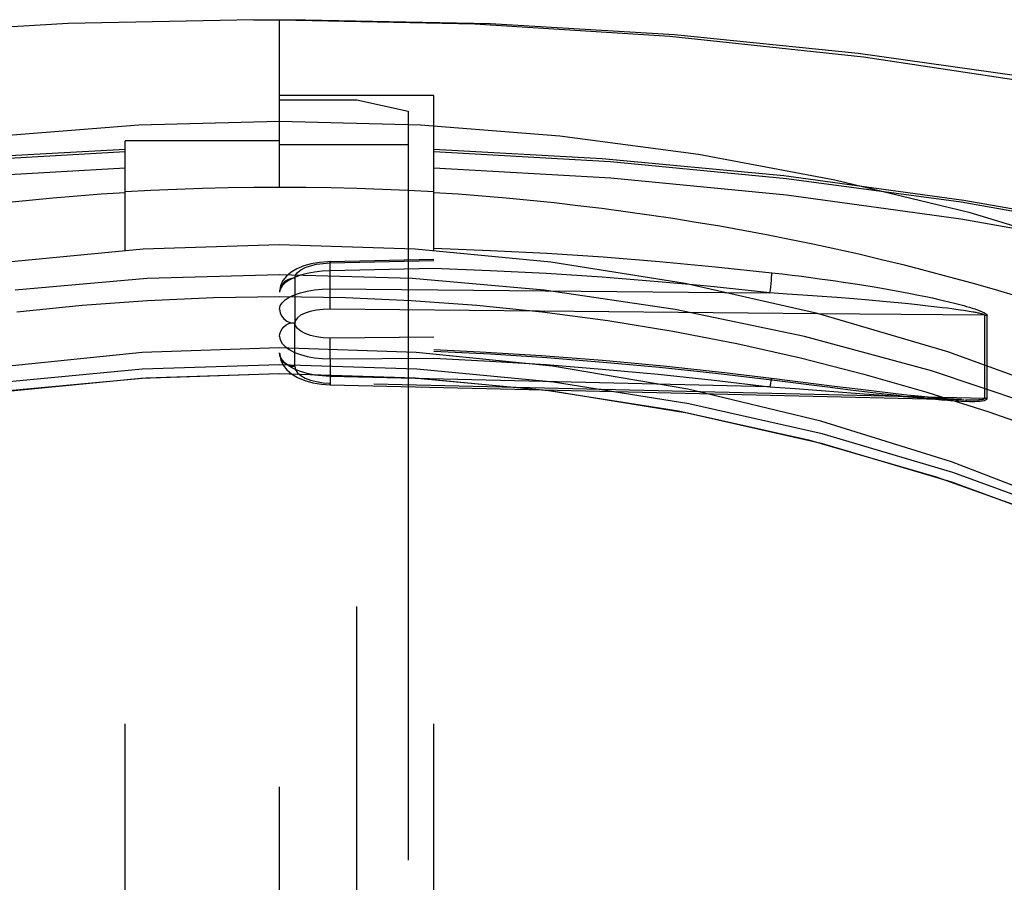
# Model space of a CAD drawing. Header units: inches. Extents: x 0 to 85, y 0 to 55.
# Tile 113 of 115: x 60.867 to 61.62, y 34.642 to 35.302. Entities that reach past the tile are written whole.
import ezdxf

# ---------------------------------------------------------------- set-up
doc = ezdxf.new("R2010")
doc.units = ezdxf.units.IN
doc.header["$LTSCALE"] = 4.675
doc.header["$MEASUREMENT"] = 0
doc.linetypes.add('HIDDEN', pattern=[0.2, 0.1, -0.1])
doc.layers.get('0').update_dxf_attribs({"linetype": 'CONTINUOUS'})
for name, color, linetype in [('_15875', 7, 'CONTINUOUS'), ('_56254', 7, 'CONTINUOUS'), ('DEFAULT_2', 8, 'HIDDEN')]:
    doc.layers.add(name, color=color, linetype=linetype)

msp = doc.modelspace()

# ---------------------------------------------------------------- linework, layer by layer
at = {"color": 6, "linetype": 'Continuous'}
for p, q in [((61.06539, 35.30193), (61.08507, 35.30194)), ((61.06539, 35.17372), (61.06539, 35.30189)), ((61.1835, 35.12506), (61.1835, 35.17032)), ((61.51721, 35.09808), (61.52611, 35.09659)), ((61.52611, 35.09659), (61.53419, 35.09518)), ((61.53419, 35.09518), (61.54151, 35.09384)), ((61.40573, 35.09329), (61.44052, 35.09298)), ((61.45364, 35.09214), (61.44052, 35.09297)), ((61.46569, 35.09133), (61.45364, 35.09214)), ((61.47674, 35.09055), (61.46569, 35.09133)), ((61.49163, 35.08944), (61.47674, 35.09055)), ((61.50472, 35.0884), (61.49163, 35.08944)), ((61.51627, 35.08742), (61.50472, 35.0884)), ((61.52973, 35.08622), (61.51627, 35.08742)), ((61.54151, 35.09384), (61.54816, 35.09258)), ((61.54816, 35.09258), (61.55422, 35.09138)), ((61.55422, 35.09138), (61.55977, 35.09023)), ((61.55977, 35.09023), (61.56489, 35.08914)), ((61.56489, 35.08914), (61.56966, 35.08808)), ((61.53858, 35.08538), (61.52973, 35.08622)), ((61.54647, 35.08459), (61.53858, 35.08538)), ((61.55345, 35.08387), (61.54647, 35.08459)), ((61.5615, 35.08299), (61.55345, 35.08387)), ((61.56827, 35.08221), (61.5615, 35.08299)), ((61.57263, 35.08169), (61.56827, 35.08221)), ((61.57644, 35.08122), (61.57263, 35.08169)), ((61.57979, 35.08078), (61.57644, 35.08122)), ((61.58276, 35.08039), (61.57979, 35.08078)), ((61.58625, 35.0799), (61.58276, 35.08039)), ((61.58862, 35.07955), (61.58625, 35.0799)), ((61.60459, 35.07597), (61.47723, 35.07713)), ((61.59012, 35.07933), (61.58862, 35.07955)), ((61.59158, 35.0791), (61.59012, 35.07933)), ((61.59302, 35.07887), (61.59158, 35.0791)), ((61.59448, 35.07862), (61.59302, 35.07887)), ((61.60459, 35.07597), (61.60459, 35.03776)), ((61.6066, 35.03702), (61.6066, 35.07577))]:
    msp.add_line(p, q, dxfattribs=at)
at = {"color": 7, "linetype": 'Continuous'}
msp.add_lwpolyline([(61.06539, 35.30195), (61.21478, 35.29877), (61.36381, 35.2893), (61.51216, 35.27349), (61.65931, 35.25139), (61.80481, 35.22301), (61.9482, 35.18846), (62.08896, 35.14783), (62.18514, 35.11518)], dxfattribs=at)
at = {"color": 6, "linetype": 'Continuous'}
for points in [[(61.08507, 35.30194), (61.2266, 35.29911), (61.36751, 35.29063), (61.50799, 35.27647), (61.64746, 35.25668), (61.78552, 35.23126), (61.9218, 35.2003), (62.05571, 35.16387), (62.18743, 35.12195)], [(61.06539, 35.22433), (61.17309, 35.2215), (61.27979, 35.2131), (61.38574, 35.1991), (61.49021, 35.17961), (61.59269, 35.15468), (61.69272, 35.12448), (61.78982, 35.0891), (61.88355, 35.04875), (61.97345, 35.00357), (62.05913, 34.95382), (62.13998, 34.89982), (62.2162, 34.84146)], [(61.1835, 35.17032), (61.16384, 35.17136), (61.14417, 35.17221), (61.12448, 35.17287), (61.10479, 35.17334), (61.08509, 35.17362), (61.06539, 35.17372)], [(61.1835, 35.12718), (61.22668, 35.12555), (61.26983, 35.12332), (61.31293, 35.12049), (61.35598, 35.11707), (61.39896, 35.11305), (61.44186, 35.10844)], [(61.44052, 35.09298), (61.44083, 35.09529), (61.44113, 35.09778), (61.4414, 35.10025), (61.44161, 35.10261), (61.44177, 35.1048), (61.44186, 35.10663)], [(61.44186, 35.10663), (61.44187, 35.10699), (61.44187, 35.10733), (61.44188, 35.10765), (61.44187, 35.10794), (61.44187, 35.1082), (61.44186, 35.10844)], [(61.44186, 35.10844), (61.4498, 35.10752), (61.45741, 35.1066), (61.4647, 35.10569), (61.47168, 35.10479), (61.47835, 35.10389), (61.48471, 35.10302), (61.49079, 35.10215), (61.49659, 35.1013), (61.50212, 35.10047), (61.5074, 35.09966), (61.51242, 35.09886), (61.51721, 35.09808)], [(61.44052, 35.09298), (61.39783, 35.09756), (61.37903, 35.09932)], [(61.56966, 35.08808), (61.57417, 35.08705), (61.57634, 35.08653), (61.57848, 35.08601), (61.58058, 35.08549), (61.58267, 35.08496), (61.58475, 35.08442), (61.58682, 35.08386), (61.58891, 35.08328), (61.59101, 35.08269), (61.59311, 35.08206), (61.5952, 35.08141), (61.59725, 35.08074), (61.59921, 35.08005), (61.60107, 35.07934), (61.60276, 35.07863), (61.60426, 35.0779), (61.60546, 35.07718), (61.60623, 35.07647), (61.6066, 35.07577)], [(61.60459, 35.07597), (61.60437, 35.07622), (61.60401, 35.07646), (61.60349, 35.07667), (61.60286, 35.07687), (61.60218, 35.07706), (61.60145, 35.07725), (61.60068, 35.07743), (61.59989, 35.07761), (61.59908, 35.07778), (61.59828, 35.07794), (61.5975, 35.07809), (61.59672, 35.07823), (61.59596, 35.07837), (61.59448, 35.07862)], [(61.60459, 35.07597), (61.60483, 35.07596), (61.60513, 35.07595), (61.60548, 35.07592), (61.60587, 35.07588), (61.60624, 35.07583), (61.6066, 35.07577)]]:
    msp.add_lwpolyline(points, dxfattribs=at)
msp.add_ellipse((61.06539, 33.96735), major_axis=(1.57472, -0.02138), ratio=0.765986, start_param=0.761746, end_param=1.506124, dxfattribs=at)
at = {"layer": '_15875', "color": 7, "linetype": 'Continuous'}
for p, q in [((61.0457, 35.30194), (61.06539, 35.30193)), ((61.06539, 35.17372), (61.06539, 35.30193)), ((60.94728, 35.12507), (60.94728, 35.17032)), ((61.16381, 35.17136), (61.16381, 35.12659))]:
    msp.add_line(p, q, dxfattribs=at)
at = {"layer": '_15875', "color": 8, "linetype": 'HIDDEN'}
for p, q in [((61.06539, 35.24068), (61.12444, 35.24068)), ((61.12444, 33.45062), (61.12444, 35.24068)), ((61.12444, 35.24068), (61.16381, 35.23198)), ((61.16381, 35.23198), (61.16381, 35.17136)), ((60.94728, 35.17032), (60.94728, 35.20939)), ((61.06539, 35.20939), (60.94728, 35.20939)), ((61.16381, 35.20615), (61.06539, 35.20615)), ((61.06539, 33.31282), (61.06539, 35.17372)), ((60.94728, 33.36101), (60.94728, 35.12507)), ((61.16381, 35.12659), (61.16381, 33.41079))]:
    msp.add_line(p, q, dxfattribs=at)
at = {"layer": '_15875', "color": 7, "linetype": 'Continuous'}
for points in [[(61.0457, 35.30194), (60.90364, 35.29909), (60.76236, 35.29056), (60.62166, 35.27633), (60.48213, 35.25647), (60.34415, 35.23102), (60.20811, 35.20006), (60.07457, 35.16372), (59.94334, 35.12195)], [(59.91457, 34.84146), (59.99079, 34.89982), (60.07164, 34.95382), (60.15733, 35.00357), (60.24723, 35.04875), (60.34096, 35.0891), (60.43805, 35.12448), (60.53809, 35.15468), (60.64056, 35.17961), (60.74503, 35.1991), (60.85098, 35.2131), (60.95769, 35.2215), (61.06539, 35.22433)], [(61.06539, 35.17372), (61.04568, 35.17362), (61.02598, 35.17334), (61.00629, 35.17287), (60.98661, 35.17221), (60.96694, 35.17136), (60.94728, 35.17032)]]:
    msp.add_lwpolyline(points, dxfattribs=at)
at = {"layer": '_15875', "color": 8, "linetype": 'HIDDEN'}
for points in [[(60.94728, 35.20276), (60.81874, 35.19563), (60.67969, 35.18249), (60.54183, 35.16379), (60.40481, 35.13946), (60.26971, 35.10966), (60.13754, 35.07466), (60.0079, 35.0344), (59.90217, 34.99695)], [(60.94728, 35.20083), (60.81222, 35.1932), (60.6777, 35.18037), (60.54398, 35.16228), (60.41144, 35.13899), (60.28042, 35.11052), (60.15129, 35.07696), (60.02446, 35.0384)], [(59.90397, 34.98103), (60.02738, 35.02482), (60.15318, 35.06361), (60.28156, 35.09743), (60.41199, 35.12616), (60.54413, 35.1497), (60.67763, 35.16801), (60.81195, 35.18101), (60.94728, 35.18872)]]:
    msp.add_lwpolyline(points, dxfattribs=at)
at = {"layer": '_15875', "color": 7, "linetype": 'Continuous'}
msp.add_ellipse((61.06539, 33.96735), major_axis=(1.57472, 0.02138), ratio=0.765986, start_param=1.635469, end_param=2.379846, dxfattribs=at)
at = {"layer": '_56254', "color": 7, "linetype": 'Continuous'}
msp.add_lwpolyline([(62.16563, 34.70399), (62.11457, 34.74876), (62.0338, 34.81234), (61.94911, 34.87067), (61.86072, 34.9236), (61.76894, 34.97093), (61.67417, 35.01242), (61.5767, 35.04791), (61.47702, 35.07719), (61.37559, 35.1001), (61.27285, 35.11653), (61.16921, 35.12642), (61.06512, 35.12971), (60.96104, 35.12639), (60.85741, 35.11647)], dxfattribs=at)
at = {"layer": '_56254', "color": 8, "linetype": 'HIDDEN'}
for points in [[(62.1657, 34.69966), (62.09092, 34.76193), (62.01166, 34.81982), (61.92858, 34.87287), (61.84193, 34.92092), (61.75204, 34.96379), (61.65932, 35.00131), (61.56414, 35.03331), (61.46689, 35.05968), (61.36798, 35.08029), (61.26781, 35.09508), (61.16681, 35.10398), (61.06539, 35.10695), (60.96396, 35.10398), (60.86296, 35.09508)], [(60.86441, 35.07848), (60.91427, 35.08363), (60.96435, 35.08731), (61.01482, 35.08952), (61.06538, 35.09026), (61.1158, 35.08952), (61.16611, 35.08732), (61.2163, 35.08363), (61.26636, 35.07848), (61.31641, 35.07183), (61.36616, 35.06374), (61.41529, 35.05425), (61.46401, 35.04334), (61.51246, 35.03098), (61.5605, 35.01719), (61.60808, 35.00198), (61.65507, 34.98539)], [(62.08683, 34.66883), (62.03347, 34.71339), (61.94998, 34.77544), (61.86252, 34.83169), (61.77134, 34.88198), (61.67681, 34.92613), (61.57937, 34.96386), (61.47945, 34.99502), (61.37758, 35.01943), (61.27424, 35.03692), (61.16992, 35.04745), (61.06509, 35.05097), (60.96026, 35.04741), (60.85595, 35.03684), (60.75262, 35.01931), (60.65077, 34.99486), (60.55086, 34.96367), (60.45345, 34.92591), (60.35894, 34.88173), (60.26779, 34.83141), (60.18035, 34.77514), (60.09689, 34.71306), (60.04394, 34.66883)], [(62.11176, 34.65417), (62.03337, 34.71827), (61.95068, 34.77695), (61.86348, 34.83035), (61.77241, 34.87809), (61.6779, 34.91992), (61.58042, 34.95567), (61.48044, 34.98513), (61.37845, 35.00822), (61.27494, 35.02476), (61.17042, 35.03474), (61.06538, 35.03806), (60.96035, 35.03474), (60.85583, 35.02476), (60.75231, 35.00821), (60.65033, 34.98513), (60.55035, 34.95566), (60.45287, 34.91991), (60.35836, 34.87809), (60.2673, 34.83035), (60.18009, 34.77695), (60.09741, 34.71827), (60.01902, 34.65417)], [(60.04161, 34.66312), (60.09947, 34.71001), (60.18183, 34.76893), (60.26831, 34.82232), (60.35914, 34.87032), (60.45335, 34.91237), (60.55023, 34.94818), (60.64975, 34.9778), (60.75154, 35.00105), (60.85475, 35.01773), (60.95913, 35.02784), (61.06447, 35.03127), (61.16945, 35.02803), (61.27365, 35.01809), (61.37728, 35.00141), (61.47966, 34.97814), (61.57939, 34.94856), (61.67629, 34.91283), (61.77027, 34.871), (61.86098, 34.82317), (61.94806, 34.7695), (62.03092, 34.7103)], [(60.04197, 34.66344), (60.11895, 34.72473), (60.20058, 34.78123), (60.28616, 34.83242), (60.37538, 34.87816), (60.46783, 34.91825), (60.5631, 34.95247), (60.66071, 34.9807), (60.7602, 35.0028), (60.86114, 35.01864), (60.96302, 35.02818), (61.06539, 35.03138), (61.16775, 35.02818), (61.26964, 35.01864), (61.37057, 35.0028), (61.47006, 34.9807), (61.56768, 34.95247), (61.66295, 34.91825), (61.75539, 34.87816), (61.84461, 34.83242), (61.9302, 34.78122), (62.01183, 34.72473)]]:
    msp.add_lwpolyline(points, dxfattribs=at)
at = {"layer": 'DEFAULT_2', "color": 8, "linetype": 'HIDDEN'}
for p, q in [((61.06539, 35.30189), (61.06539, 35.30195)), ((61.1835, 35.24398), (61.06539, 35.24398)), ((61.1835, 35.17032), (61.1835, 35.24398)), ((61.06539, 33.31282), (61.06539, 35.17372)), ((61.1835, 33.36101), (61.1835, 35.12506)), ((61.104, 35.11694), (61.1835, 35.11877)), ((61.10407, 35.11595), (61.1835, 35.11779)), ((61.104, 35.11694), (61.10231, 35.11689)), ((61.10407, 35.10982), (61.10402, 35.11273)), ((61.1835, 35.11164), (61.10407, 35.10982)), ((61.10407, 35.09602), (61.10407, 35.10982)), ((61.07699, 35.10428), (61.07699, 35.07037)), ((61.10407, 35.09602), (61.40573, 35.09329)), ((61.06541, 35.09428), (61.06539, 35.09358)), ((61.06539, 35.09358), (61.06539, 35.09351)), ((61.10407, 35.08051), (61.10402, 35.08229)), ((61.47723, 35.07713), (61.10407, 35.08051)), ((61.07699, 35.0366), (61.07699, 35.06981)), ((61.10403, 35.05696), (61.10407, 35.05846)), ((61.1835, 35.05906), (61.10407, 35.05846)), ((61.06539, 35.04712), (61.06539, 35.04721)), ((61.10407, 35.04255), (61.1835, 35.04315)), ((61.10407, 35.04255), (61.10407, 35.02915)), ((61.60459, 35.03776), (61.60459, 35.01226)), ((61.6066, 35.01207), (61.6066, 35.03702)), ((61.10407, 35.02915), (61.098, 35.02948)), ((61.44052, 35.02127), (61.10407, 35.02915)), ((61.48988, 35.02154), (61.44179, 35.02762)), ((61.104, 35.02271), (61.59012, 35.01131)), ((61.48466, 35.02088), (61.44186, 35.02629)), ((61.50205, 35.01871), (61.48466, 35.02088)), ((61.51712, 35.01687), (61.50205, 35.01871)), ((61.51258, 35.01591), (61.5386, 35.01408)), ((61.53016, 35.01532), (61.51712, 35.01687)), ((61.53785, 35.01443), (61.53016, 35.01532)), ((61.54483, 35.01365), (61.53785, 35.01443)), ((61.5386, 35.01408), (61.55347, 35.0131)), ((61.55118, 35.01297), (61.54483, 35.01365)), ((61.55698, 35.01237), (61.55118, 35.01297)), ((61.55347, 35.0131), (61.56332, 35.01251)), ((61.56231, 35.01185), (61.55698, 35.01237)), ((61.56725, 35.0114), (61.56231, 35.01185)), ((61.56332, 35.01251), (61.5698, 35.01215)), ((61.5698, 35.01215), (61.57523, 35.01187)), ((61.57523, 35.01187), (61.57979, 35.01166)), ((61.57189, 35.011), (61.56725, 35.0114)), ((61.5763, 35.01064), (61.57189, 35.011)), ((61.57979, 35.01166), (61.58276, 35.01154)), ((61.58276, 35.01154), (61.58542, 35.01145)), ((61.58542, 35.01145), (61.58907, 35.01134)), ((61.59012, 35.01131), (61.59158, 35.01129)), ((61.59158, 35.01129), (61.59303, 35.01127)), ((61.59303, 35.01127), (61.59448, 35.01125)), ((61.59448, 35.01125), (61.59597, 35.01125))]:
    msp.add_line(p, q, dxfattribs=at)
for points in [[(62.22861, 34.99695), (62.12285, 35.03441), (61.99322, 35.07467), (61.86106, 35.10966), (61.72597, 35.13946), (61.58895, 35.16379), (61.4511, 35.18248), (61.31206, 35.19563), (61.1835, 35.20276)], [(62.23063, 34.99477), (62.10631, 35.0384), (61.97948, 35.07696), (61.85036, 35.11052), (61.71934, 35.13899), (61.5868, 35.16228), (61.45307, 35.18037), (61.31855, 35.1932), (61.1835, 35.20083)], [(61.1835, 35.18872), (61.31882, 35.18101), (61.45314, 35.16801), (61.58664, 35.1497), (61.71879, 35.12616), (61.84922, 35.09743), (61.97759, 35.06361), (62.1034, 35.02482)], [(61.10407, 35.10982), (61.098, 35.10952), (61.09209, 35.10885), (61.08648, 35.10783), (61.0813, 35.10647), (61.07668, 35.1048), (61.07274, 35.10287), (61.06958, 35.10073), (61.06727, 35.09842), (61.06586, 35.09599), (61.06539, 35.09358)], [(61.08962, 35.11525), (61.0838, 35.11364), (61.07864, 35.11154), (61.07427, 35.10897), (61.07069, 35.10592)], [(61.07699, 35.10428), (61.07759, 35.10655), (61.07911, 35.10865), (61.08163, 35.11061), (61.08497, 35.11235), (61.08906, 35.11379)], [(61.08906, 35.11379), (61.09371, 35.1149), (61.09869, 35.11561), (61.10407, 35.11595)], [(61.10231, 35.11689), (61.09589, 35.11634), (61.08962, 35.11525)], [(61.10402, 35.11273), (61.104, 35.11445), (61.10398, 35.11577), (61.10399, 35.11661), (61.104, 35.11694), (61.104, 35.11694)], [(61.104, 35.11694), (61.10403, 35.11673), (61.10407, 35.11595)], [(61.37903, 35.09932), (61.35508, 35.10156), (61.31226, 35.10496), (61.26938, 35.10778), (61.22646, 35.11), (61.1835, 35.11164)], [(61.07069, 35.10592), (61.06797, 35.10243), (61.06617, 35.09852), (61.06541, 35.09428)], [(61.07699, 35.10428), (61.07486, 35.10406), (61.07275, 35.10349), (61.07077, 35.10254), (61.06898, 35.10125), (61.06748, 35.09963), (61.06634, 35.09775)], [(61.06634, 35.09775), (61.06563, 35.09569), (61.06539, 35.09351)], [(61.08129, 35.09317), (61.08646, 35.09441), (61.09207, 35.09531), (61.09799, 35.09586), (61.10407, 35.09602)], [(61.10402, 35.08229), (61.104, 35.08404), (61.10399, 35.08617), (61.10399, 35.08852), (61.104, 35.09102), (61.10403, 35.09359), (61.10407, 35.09602)], [(61.06539, 35.08057), (61.06586, 35.08304), (61.06726, 35.08543), (61.06957, 35.08769)], [(61.06957, 35.08769), (61.07273, 35.08976), (61.07667, 35.09161), (61.08129, 35.09317)], [(61.06539, 35.08057), (61.06576, 35.07789), (61.06687, 35.07535), (61.06866, 35.07314), (61.07103, 35.07139), (61.07387, 35.07024), (61.07699, 35.06981)], [(61.10407, 35.08051), (61.09859, 35.08033), (61.09356, 35.07976), (61.08889, 35.07879), (61.08482, 35.07749), (61.0815, 35.07587), (61.07903, 35.07401), (61.07754, 35.072), (61.07699, 35.06981)], [(61.06539, 35.05976), (61.06561, 35.0618), (61.06626, 35.06376), (61.0673, 35.06555), (61.06871, 35.06714), (61.07049, 35.06849), (61.07255, 35.06951), (61.07474, 35.07014), (61.07699, 35.07037)], [(61.10407, 35.05846), (61.09861, 35.05868), (61.09359, 35.05933), (61.08893, 35.06043), (61.08485, 35.06189), (61.08153, 35.0637), (61.07904, 35.06576), (61.07755, 35.06797), (61.07699, 35.07037)], [(61.06539, 35.05976), (61.06586, 35.05706), (61.06726, 35.05443), (61.06957, 35.05193)], [(61.06957, 35.05193), (61.07273, 35.04962), (61.07667, 35.04755), (61.08129, 35.0458)], [(61.10407, 35.04255), (61.10403, 35.04497), (61.104, 35.04755), (61.10399, 35.05016), (61.10399, 35.05268), (61.104, 35.05499), (61.10403, 35.05696)], [(61.44179, 35.02762), (61.40574, 35.03195), (61.35911, 35.03693), (61.31241, 35.04124), (61.26565, 35.04487), (61.21883, 35.04781), (61.1835, 35.04959)], [(61.07699, 35.0366), (61.07486, 35.03681), (61.07275, 35.03738), (61.07077, 35.03831), (61.06898, 35.03959), (61.06748, 35.04118), (61.06634, 35.04303), (61.06563, 35.04506), (61.06539, 35.04721)], [(61.06539, 35.04712), (61.06544, 35.0459), (61.0663, 35.04168), (61.06813, 35.03781), (61.07085, 35.03428), (61.07454, 35.03107)], [(61.098, 35.02948), (61.09209, 35.03022), (61.08648, 35.03137), (61.0813, 35.03289), (61.07668, 35.03475), (61.07274, 35.03689), (61.06958, 35.03927), (61.06727, 35.04182), (61.06586, 35.04449), (61.06539, 35.04712)], [(61.08129, 35.0458), (61.08646, 35.04439), (61.09207, 35.04336), (61.09799, 35.04274), (61.10407, 35.04255)], [(61.44186, 35.02629), (61.39896, 35.03139), (61.35598, 35.03592), (61.31293, 35.03988), (61.26983, 35.04325), (61.22668, 35.04605), (61.1835, 35.04827)], [(61.1835, 35.04315), (61.22646, 35.04093), (61.26938, 35.03814), (61.31226, 35.03478), (61.35508, 35.03085), (61.39783, 35.02634), (61.44052, 35.02127)], [(61.07699, 35.0366), (61.07758, 35.03419), (61.0791, 35.03194), (61.08161, 35.02982), (61.08494, 35.02793), (61.08902, 35.02635)], [(61.07454, 35.03107), (61.07912, 35.02829), (61.08468, 35.02597), (61.09092, 35.02424)], [(61.10407, 35.02915), (61.10403, 35.02725), (61.10399, 35.02429)], [(61.44179, 35.02762), (61.44176, 35.02761), (61.44156, 35.02707), (61.44128, 35.02581), (61.44091, 35.02379), (61.44052, 35.02127)], [(61.44186, 35.02629), (61.44186, 35.02734), (61.44179, 35.02762)], [(61.08902, 35.02635), (61.09367, 35.02513), (61.09866, 35.02435), (61.10407, 35.02397)], [(61.09092, 35.02424), (61.09747, 35.02316), (61.104, 35.02271)], [(61.10399, 35.02429), (61.10399, 35.02335), (61.10399, 35.02282), (61.104, 35.02271)], [(61.104, 35.02271), (61.10401, 35.02273), (61.10403, 35.02312), (61.10407, 35.02397)], [(61.6066, 35.01207), (61.60624, 35.01213), (61.60587, 35.01218), (61.60548, 35.01221), (61.60513, 35.01224), (61.60483, 35.01225), (61.10407, 35.02397)], [(61.44052, 35.02127), (61.4598, 35.01983), (61.51258, 35.01591)], [(61.58709, 35.0114), (61.5815, 35.01167), (61.57541, 35.01207), (61.56882, 35.0126), (61.56163, 35.01325), (61.55402, 35.01401), (61.54525, 35.01493), (61.53474, 35.01611), (61.52224, 35.01757), (61.50783, 35.01931), (61.48988, 35.02154)], [(61.6066, 35.01207), (61.60624, 35.01142), (61.60548, 35.0109), (61.60429, 35.01051), (61.6028, 35.01023), (61.60112, 35.01003), (61.59927, 35.00991), (61.59731, 35.00983), (61.59526, 35.00981), (61.59316, 35.00981), (61.59104, 35.00986), (61.58893, 35.00992), (61.58683, 35.01), (61.58474, 35.0101), (61.58265, 35.01022), (61.58055, 35.01035), (61.57844, 35.01049), (61.5763, 35.01064)], [(61.59597, 35.01125), (61.59673, 35.01126), (61.5975, 35.01127), (61.59829, 35.01128), (61.59909, 35.01131), (61.59989, 35.01134), (61.60068, 35.01138), (61.60145, 35.01143), (61.60218, 35.0115), (61.60286, 35.01158), (61.60349, 35.01168), (61.60401, 35.01182), (61.60437, 35.01201), (61.60459, 35.01226)]]:
    msp.add_lwpolyline(points, dxfattribs=at)

doc.saveas('drawing.dxf')
